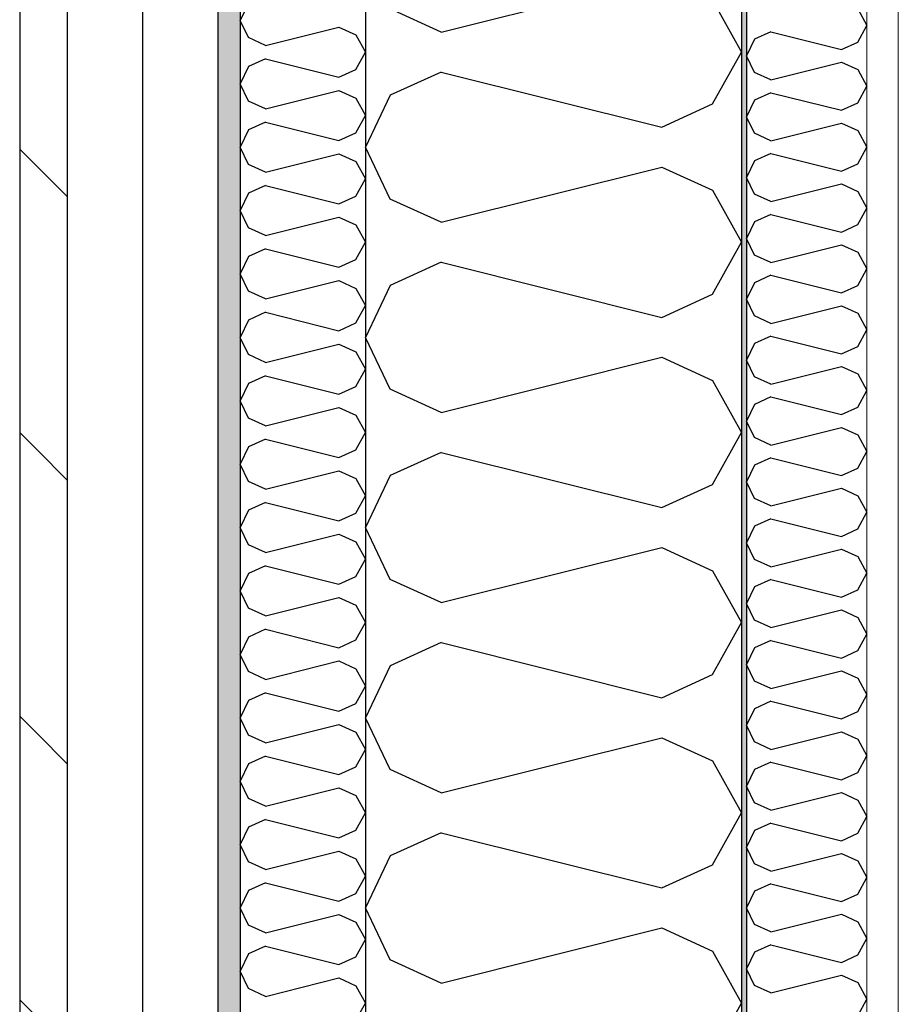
# Model space of a CAD drawing. Header units: millimetres. Extents: x -78869 to -55226, y -2070 to 13065.
# Tile 12 of 74: x -75356 to -75006, y 7246 to 7639. Entities that reach past the tile are written whole.
import ezdxf
from ezdxf.enums import TextEntityAlignment as Align

# ---------------------------------------------------------------- set-up
doc = ezdxf.new("R2010")
doc.units = ezdxf.units.MM
doc.header["$LTSCALE"] = 0.5
doc.header["$MEASUREMENT"] = 0
for name, pattern in [('Akselinje', [1500, 1000, -200, 100, -200]), ('PLINE', [0]), ('Wipeout_Contour', [2000, 0, -2000])]:
    doc.linetypes.add(name, pattern=pattern)
for name, color, linetype in [('232- Ikke-bærende yttervegger', 7, 'Continuous'), ('232- Ikke-bærende yttervegger (Skravur)', 7, 'Continuous'), ('232- Ikke-bærende yttervegger (Skravur)(Nye konstruksjoner)', 7, 'Continuous'), ('232- Ikke-bærende yttervegger(Nye konstruksjoner)', 7, 'Continuous'), ('235- Utvendig kledning og overflate (Skravur)(Nye konstruksjoner)', 7, 'Continuous'), ('235- Utvendig kledning og overflate(Nye konstruksjoner)', 7, 'Continuous'), ('82-- Modullinjer', 7, 'Continuous')]:
    doc.layers.add(name, color=color, linetype=linetype)
doc.layers.add('236- Innvendig kledning og overflate(Nye konstruksjoner)', color=7, linetype='Continuous', lineweight=0)
doc.styles.add('GENERATED_STYLE_1', font='arial.ttf')

# ---------------------------------------------------------------- blocks, each defined once
blk = doc.blocks.new('*X7')
at = {"layer": '232- Ikke-bærende yttervegger (Skravur)', "linetype": 'PLINE'}
for p, q in [((-75188.03, 7633.81), (-75100.04, 7655.81)), ((-75079.72, 7646.56), (-75068.16, 7625.84)), ((-75188.03, 7633.81), (-75208.35, 7643.05)), ((-75079.72, 7605.12), (-75068.16, 7625.84)), ((-75188.03, 7617.87), (-75208.35, 7608.62)), ((-75188.03, 7617.87), (-75100.04, 7595.87)), ((-75208.35, 7608.62), (-75218.16, 7587.9)), ((-75100.04, 7595.87), (-75079.72, 7605.12)), ((-75208.35, 7567.18), (-75218.16, 7587.9)), ((-75188.03, 7557.93), (-75100.04, 7579.93)), ((-75100.04, 7579.93), (-75079.72, 7570.68)), ((-75079.72, 7570.68), (-75068.16, 7549.96)), ((-75188.03, 7557.93), (-75208.35, 7567.18)), ((-75079.72, 7529.24), (-75068.16, 7549.96)), ((-75188.03, 7541.99), (-75208.35, 7532.74)), ((-75188.03, 7541.99), (-75100.04, 7519.99)), ((-75208.35, 7532.74), (-75218.16, 7512.02)), ((-75100.04, 7519.99), (-75079.72, 7529.24)), ((-75208.35, 7491.3), (-75218.16, 7512.02)), ((-75188.03, 7482.05), (-75100.04, 7504.05)), ((-75100.04, 7504.05), (-75079.72, 7494.8)), ((-75188.03, 7482.05), (-75208.35, 7491.3)), ((-75079.72, 7494.8), (-75068.16, 7474.08)), ((-75079.72, 7453.36), (-75068.16, 7474.08)), ((-75188.03, 7466.11), (-75208.35, 7456.86)), ((-75188.03, 7466.11), (-75100.04, 7444.11)), ((-75208.35, 7456.86), (-75218.16, 7436.14)), ((-75100.04, 7444.11), (-75079.72, 7453.36)), ((-75208.35, 7415.42), (-75218.16, 7436.14)), ((-75188.03, 7406.17), (-75100.04, 7428.17)), ((-75100.04, 7428.17), (-75079.72, 7418.92)), ((-75079.72, 7418.92), (-75068.16, 7398.2)), ((-75188.03, 7406.17), (-75208.35, 7415.42)), ((-75079.72, 7377.48), (-75068.16, 7398.2)), ((-75188.03, 7390.23), (-75208.35, 7380.98)), ((-75188.03, 7390.23), (-75100.04, 7368.23)), ((-75208.35, 7380.98), (-75218.16, 7360.26)), ((-75100.04, 7368.23), (-75079.72, 7377.48)), ((-75208.35, 7339.54), (-75218.16, 7360.26)), ((-75188.03, 7330.29), (-75100.04, 7352.29)), ((-75100.04, 7352.29), (-75079.72, 7343.04)), ((-75079.72, 7343.04), (-75068.16, 7322.32)), ((-75188.03, 7330.29), (-75208.35, 7339.54)), ((-75079.72, 7301.6), (-75068.16, 7322.32)), ((-75188.03, 7314.35), (-75208.35, 7305.1)), ((-75188.03, 7314.35), (-75100.04, 7292.35)), ((-75208.35, 7305.1), (-75218.16, 7284.38)), ((-75100.04, 7292.35), (-75079.72, 7301.6)), ((-75208.35, 7263.66), (-75218.16, 7284.38)), ((-75188.03, 7254.41), (-75100.04, 7276.41)), ((-75100.04, 7276.41), (-75079.72, 7267.16)), ((-75188.03, 7254.41), (-75208.35, 7263.66)), ((-75079.72, 7267.16), (-75068.16, 7246.44)), ((-75079.72, 7225.72), (-75068.16, 7246.44))]:
    blk.add_line(p, q, dxfattribs=at)
blk = doc.blocks.new('*X11')
at = {"layer": '232- Ikke-bærende yttervegger (Skravur)(Nye konstruksjoner)', "linetype": 'PLINE'}
for p, q in [((-75021.86, 7643.09), (-75018.16, 7636.46)), ((-75021.86, 7629.83), (-75018.16, 7636.46)), ((-75056.52, 7633.91), (-75063.02, 7630.95)), ((-75056.52, 7633.91), (-75028.36, 7626.87)), ((-75063.02, 7630.95), (-75066.16, 7624.32)), ((-75028.36, 7626.87), (-75021.86, 7629.83)), ((-75063.02, 7617.69), (-75066.16, 7624.32)), ((-75056.52, 7614.73), (-75028.36, 7621.77)), ((-75028.36, 7621.77), (-75021.86, 7618.81)), ((-75056.52, 7614.73), (-75063.02, 7617.69)), ((-75021.86, 7618.81), (-75018.16, 7612.18)), ((-75056.52, 7609.63), (-75063.02, 7606.67)), ((-75056.52, 7609.63), (-75028.36, 7602.59)), ((-75021.86, 7605.55), (-75018.16, 7612.18)), ((-75063.02, 7606.67), (-75066.16, 7600.04)), ((-75028.36, 7602.59), (-75021.86, 7605.55)), ((-75063.02, 7593.41), (-75066.16, 7600.04)), ((-75056.52, 7590.45), (-75028.36, 7597.49)), ((-75028.36, 7597.49), (-75021.86, 7594.53)), ((-75056.52, 7590.45), (-75063.02, 7593.41)), ((-75021.86, 7594.53), (-75018.16, 7587.9)), ((-75021.86, 7581.27), (-75018.16, 7587.9)), ((-75063.02, 7582.39), (-75066.16, 7575.76)), ((-75056.52, 7585.35), (-75063.02, 7582.39)), ((-75056.52, 7585.35), (-75028.36, 7578.31)), ((-75028.36, 7578.31), (-75021.86, 7581.27)), ((-75063.02, 7569.13), (-75066.16, 7575.76)), ((-75056.52, 7566.17), (-75028.36, 7573.21)), ((-75028.36, 7573.21), (-75021.86, 7570.25)), ((-75021.86, 7570.25), (-75018.16, 7563.62)), ((-75056.52, 7566.17), (-75063.02, 7569.13)), ((-75021.86, 7556.99), (-75018.16, 7563.62)), ((-75063.02, 7558.11), (-75066.16, 7551.48)), ((-75056.52, 7561.07), (-75063.02, 7558.11)), ((-75056.52, 7561.07), (-75028.36, 7554.03)), ((-75028.36, 7554.03), (-75021.86, 7556.99)), ((-75063.02, 7544.84), (-75066.16, 7551.48)), ((-75056.52, 7541.89), (-75028.36, 7548.93)), ((-75028.36, 7548.93), (-75021.86, 7545.97)), ((-75056.52, 7541.89), (-75063.02, 7544.84)), ((-75021.86, 7545.97), (-75018.16, 7539.34)), ((-75021.86, 7532.7), (-75018.16, 7539.34)), ((-75056.52, 7536.78), (-75063.02, 7533.83)), ((-75056.52, 7536.78), (-75028.36, 7529.75)), ((-75063.02, 7533.83), (-75066.16, 7527.19)), ((-75028.36, 7529.75), (-75021.86, 7532.7)), ((-75063.02, 7520.56), (-75066.16, 7527.19)), ((-75056.52, 7517.6), (-75028.36, 7524.64)), ((-75028.36, 7524.64), (-75021.86, 7521.68)), ((-75056.52, 7517.6), (-75063.02, 7520.56)), ((-75021.86, 7521.68), (-75018.16, 7515.05)), ((-75021.86, 7508.42), (-75018.16, 7515.05)), ((-75056.52, 7512.5), (-75063.02, 7509.54)), ((-75056.52, 7512.5), (-75028.36, 7505.46)), ((-75063.02, 7509.54), (-75066.16, 7502.91)), ((-75028.36, 7505.46), (-75021.86, 7508.42)), ((-75063.02, 7496.28), (-75066.16, 7502.91)), ((-75056.52, 7493.32), (-75028.36, 7500.36)), ((-75028.36, 7500.36), (-75021.86, 7497.4)), ((-75056.52, 7493.32), (-75063.02, 7496.28)), ((-75021.86, 7497.4), (-75018.16, 7490.77)), ((-75056.52, 7488.22), (-75063.02, 7485.26)), ((-75056.52, 7488.22), (-75028.36, 7481.18)), ((-75021.86, 7484.14), (-75018.16, 7490.77)), ((-75063.02, 7485.26), (-75066.16, 7478.63)), ((-75028.36, 7481.18), (-75021.86, 7484.14)), ((-75063.02, 7472), (-75066.16, 7478.63)), ((-75056.52, 7469.04), (-75028.36, 7476.08)), ((-75028.36, 7476.08), (-75021.86, 7473.12)), ((-75056.52, 7469.04), (-75063.02, 7472)), ((-75021.86, 7473.12), (-75018.16, 7466.49)), ((-75056.52, 7463.94), (-75063.02, 7460.98)), ((-75056.52, 7463.94), (-75028.36, 7456.9)), ((-75021.86, 7459.86), (-75018.16, 7466.49)), ((-75063.02, 7460.98), (-75066.16, 7454.35)), ((-75028.36, 7456.9), (-75021.86, 7459.86)), ((-75063.02, 7447.72), (-75066.16, 7454.35)), ((-75056.52, 7444.76), (-75028.36, 7451.8)), ((-75028.36, 7451.8), (-75021.86, 7448.84)), ((-75021.86, 7448.84), (-75018.16, 7442.21)), ((-75056.52, 7444.76), (-75063.02, 7447.72)), ((-75021.86, 7435.58), (-75018.16, 7442.21)), ((-75063.02, 7436.7), (-75066.16, 7430.07)), ((-75056.52, 7439.66), (-75063.02, 7436.7)), ((-75056.52, 7439.66), (-75028.36, 7432.62)), ((-75028.36, 7432.62), (-75021.86, 7435.58)), ((-75063.02, 7423.44), (-75066.16, 7430.07)), ((-75056.52, 7420.48), (-75028.36, 7427.52)), ((-75028.36, 7427.52), (-75021.86, 7424.56)), ((-75021.86, 7424.56), (-75018.16, 7417.93)), ((-75056.52, 7420.48), (-75063.02, 7423.44)), ((-75021.86, 7411.3), (-75018.16, 7417.93)), ((-75056.52, 7415.38), (-75063.02, 7412.42)), ((-75056.52, 7415.38), (-75028.36, 7408.34)), ((-75063.02, 7412.42), (-75066.16, 7405.79)), ((-75028.36, 7408.34), (-75021.86, 7411.3)), ((-75063.02, 7399.16), (-75066.16, 7405.79)), ((-75056.52, 7396.2), (-75028.36, 7403.24)), ((-75028.36, 7403.24), (-75021.86, 7400.28)), ((-75056.52, 7396.2), (-75063.02, 7399.16)), ((-75021.86, 7400.28), (-75018.16, 7393.65)), ((-75021.86, 7387.02), (-75018.16, 7393.65)), ((-75056.52, 7391.1), (-75063.02, 7388.14)), ((-75056.52, 7391.1), (-75028.36, 7384.06)), ((-75063.02, 7388.14), (-75066.16, 7381.51)), ((-75028.36, 7384.06), (-75021.86, 7387.02)), ((-75063.02, 7374.88), (-75066.16, 7381.51)), ((-75056.52, 7371.92), (-75028.36, 7378.96)), ((-75028.36, 7378.96), (-75021.86, 7376)), ((-75056.52, 7371.92), (-75063.02, 7374.88)), ((-75021.86, 7376), (-75018.16, 7369.37)), ((-75021.86, 7362.74), (-75018.16, 7369.37)), ((-75056.52, 7366.82), (-75063.02, 7363.86)), ((-75056.52, 7366.82), (-75028.36, 7359.78)), ((-75063.02, 7363.86), (-75066.16, 7357.23)), ((-75028.36, 7359.78), (-75021.86, 7362.74)), ((-75063.02, 7350.59), (-75066.16, 7357.23)), ((-75056.52, 7347.64), (-75028.36, 7354.67)), ((-75028.36, 7354.67), (-75021.86, 7351.72)), ((-75056.52, 7347.64), (-75063.02, 7350.59)), ((-75021.86, 7351.72), (-75018.16, 7345.08)), ((-75056.52, 7342.53), (-75063.02, 7339.58)), ((-75056.52, 7342.53), (-75028.36, 7335.49)), ((-75021.86, 7338.45), (-75018.16, 7345.08)), ((-75063.02, 7339.58), (-75066.16, 7332.94)), ((-75028.36, 7335.49), (-75021.86, 7338.45)), ((-75063.02, 7326.31), (-75066.16, 7332.94)), ((-75056.52, 7323.35), (-75028.36, 7330.39)), ((-75028.36, 7330.39), (-75021.86, 7327.43)), ((-75056.52, 7323.35), (-75063.02, 7326.31)), ((-75021.86, 7327.43), (-75018.16, 7320.8)), ((-75021.86, 7314.17), (-75018.16, 7320.8)), ((-75063.02, 7315.29), (-75066.16, 7308.66)), ((-75056.52, 7318.25), (-75063.02, 7315.29)), ((-75056.52, 7318.25), (-75028.36, 7311.21)), ((-75028.36, 7311.21), (-75021.86, 7314.17)), ((-75063.02, 7302.03), (-75066.16, 7308.66)), ((-75056.52, 7299.07), (-75028.36, 7306.11)), ((-75028.36, 7306.11), (-75021.86, 7303.15)), ((-75021.86, 7303.15), (-75018.16, 7296.52)), ((-75056.52, 7299.07), (-75063.02, 7302.03)), ((-75021.86, 7289.89), (-75018.16, 7296.52)), ((-75063.02, 7291.01), (-75066.16, 7284.38)), ((-75056.52, 7293.97), (-75063.02, 7291.01)), ((-75056.52, 7293.97), (-75028.36, 7286.93)), ((-75028.36, 7286.93), (-75021.86, 7289.89)), ((-75063.02, 7277.75), (-75066.16, 7284.38)), ((-75056.52, 7274.79), (-75028.36, 7281.83)), ((-75028.36, 7281.83), (-75021.86, 7278.87)), ((-75056.52, 7274.79), (-75063.02, 7277.75)), ((-75021.86, 7278.87), (-75018.16, 7272.24)), ((-75021.86, 7265.61), (-75018.16, 7272.24)), ((-75056.52, 7269.69), (-75063.02, 7266.73)), ((-75056.52, 7269.69), (-75028.36, 7262.65)), ((-75063.02, 7266.73), (-75066.16, 7260.1)), ((-75028.36, 7262.65), (-75021.86, 7265.61)), ((-75063.02, 7253.47), (-75066.16, 7260.1)), ((-75056.52, 7250.51), (-75028.36, 7257.55)), ((-75028.36, 7257.55), (-75021.86, 7254.59)), ((-75056.52, 7250.51), (-75063.02, 7253.47)), ((-75021.86, 7254.59), (-75018.16, 7247.96)), ((-75021.86, 7241.33), (-75018.16, 7247.96))]:
    blk.add_line(p, q, dxfattribs=at)
blk = doc.blocks.new('*X12')
at = {"layer": '235- Utvendig kledning og overflate (Skravur)(Nye konstruksjoner)', "linetype": 'PLINE'}
for p, q in [((-75264.89, 7645.39), (-75268.16, 7638.48)), ((-75264.89, 7631.58), (-75268.16, 7638.48)), ((-75258.12, 7628.49), (-75228.79, 7635.83)), ((-75228.79, 7635.83), (-75222.01, 7632.74)), ((-75222.01, 7632.74), (-75218.16, 7625.84)), ((-75258.12, 7628.49), (-75264.89, 7631.58)), ((-75222.01, 7618.93), (-75218.16, 7625.84)), ((-75258.12, 7623.18), (-75264.89, 7620.1)), ((-75258.12, 7623.18), (-75228.79, 7615.85)), ((-75264.89, 7620.1), (-75268.16, 7613.19)), ((-75228.79, 7615.85), (-75222.01, 7618.93)), ((-75264.89, 7606.28), (-75268.16, 7613.19)), ((-75258.12, 7603.2), (-75228.79, 7610.53)), ((-75228.79, 7610.53), (-75222.01, 7607.45)), ((-75258.12, 7603.2), (-75264.89, 7606.28)), ((-75222.01, 7607.45), (-75218.16, 7600.54)), ((-75258.12, 7597.89), (-75264.89, 7594.81)), ((-75258.12, 7597.89), (-75228.79, 7590.55)), ((-75222.01, 7593.64), (-75218.16, 7600.54)), ((-75264.89, 7594.81), (-75268.16, 7587.9)), ((-75228.79, 7590.55), (-75222.01, 7593.64)), ((-75264.89, 7580.99), (-75268.16, 7587.9)), ((-75258.12, 7577.91), (-75228.79, 7585.24)), ((-75228.79, 7585.24), (-75222.01, 7582.16)), ((-75222.01, 7582.16), (-75218.16, 7575.25)), ((-75258.12, 7577.91), (-75264.89, 7580.99)), ((-75222.01, 7568.34), (-75218.16, 7575.25)), ((-75258.12, 7572.59), (-75264.89, 7569.51)), ((-75258.12, 7572.59), (-75228.79, 7565.26)), ((-75264.89, 7569.51), (-75268.16, 7562.6)), ((-75228.79, 7565.26), (-75222.01, 7568.34)), ((-75264.89, 7555.7), (-75268.16, 7562.6)), ((-75258.12, 7552.62), (-75228.79, 7559.95)), ((-75228.79, 7559.95), (-75222.01, 7556.87)), ((-75258.12, 7552.62), (-75264.89, 7555.7)), ((-75222.01, 7556.87), (-75218.16, 7549.96)), ((-75258.12, 7547.3), (-75264.89, 7544.22)), ((-75258.12, 7547.3), (-75228.79, 7539.97)), ((-75222.01, 7543.05), (-75218.16, 7549.96)), ((-75264.89, 7544.22), (-75268.16, 7537.31)), ((-75228.79, 7539.97), (-75222.01, 7543.05)), ((-75264.89, 7530.4), (-75268.16, 7537.31)), ((-75258.12, 7527.32), (-75228.79, 7534.65)), ((-75228.79, 7534.65), (-75222.01, 7531.57)), ((-75258.12, 7527.32), (-75264.89, 7530.4)), ((-75222.01, 7531.57), (-75218.16, 7524.67)), ((-75222.01, 7517.76), (-75218.16, 7524.67)), ((-75264.89, 7518.93), (-75268.16, 7512.02)), ((-75258.12, 7522.01), (-75264.89, 7518.93)), ((-75258.12, 7522.01), (-75228.79, 7514.68)), ((-75228.79, 7514.68), (-75222.01, 7517.76)), ((-75264.89, 7505.11), (-75268.16, 7512.02)), ((-75258.12, 7502.03), (-75228.79, 7509.36)), ((-75228.79, 7509.36), (-75222.01, 7506.28)), ((-75258.12, 7502.03), (-75264.89, 7505.11)), ((-75222.01, 7506.28), (-75218.16, 7499.37)), ((-75222.01, 7492.47), (-75218.16, 7499.37)), ((-75258.12, 7496.72), (-75264.89, 7493.63)), ((-75258.12, 7496.72), (-75228.79, 7489.38)), ((-75264.89, 7493.63), (-75268.16, 7486.73)), ((-75228.79, 7489.38), (-75222.01, 7492.47)), ((-75264.89, 7479.82), (-75268.16, 7486.73)), ((-75258.12, 7476.74), (-75228.79, 7484.07)), ((-75228.79, 7484.07), (-75222.01, 7480.99)), ((-75258.12, 7476.74), (-75264.89, 7479.82)), ((-75222.01, 7480.99), (-75218.16, 7474.08)), ((-75222.01, 7467.17), (-75218.16, 7474.08)), ((-75264.89, 7468.34), (-75268.16, 7461.43)), ((-75258.12, 7471.42), (-75264.89, 7468.34)), ((-75258.12, 7471.42), (-75228.79, 7464.09)), ((-75228.79, 7464.09), (-75222.01, 7467.17)), ((-75264.89, 7454.53), (-75268.16, 7461.43)), ((-75258.12, 7451.44), (-75228.79, 7458.78)), ((-75228.79, 7458.78), (-75222.01, 7455.69)), ((-75258.12, 7451.44), (-75264.89, 7454.53)), ((-75222.01, 7455.69), (-75218.16, 7448.79)), ((-75222.01, 7441.88), (-75218.16, 7448.79)), ((-75258.12, 7446.13), (-75264.89, 7443.05)), ((-75258.12, 7446.13), (-75228.79, 7438.8)), ((-75264.89, 7443.05), (-75268.16, 7436.14)), ((-75228.79, 7438.8), (-75222.01, 7441.88)), ((-75264.89, 7429.23), (-75268.16, 7436.14)), ((-75258.12, 7426.15), (-75228.79, 7433.48)), ((-75228.79, 7433.48), (-75222.01, 7430.4)), ((-75258.12, 7426.15), (-75264.89, 7429.23)), ((-75222.01, 7430.4), (-75218.16, 7423.49)), ((-75258.12, 7420.84), (-75264.89, 7417.75)), ((-75258.12, 7420.84), (-75228.79, 7413.5)), ((-75222.01, 7416.59), (-75218.16, 7423.49)), ((-75264.89, 7417.75), (-75268.16, 7410.85)), ((-75228.79, 7413.5), (-75222.01, 7416.59)), ((-75264.89, 7403.94), (-75268.16, 7410.85)), ((-75258.12, 7400.86), (-75228.79, 7408.19)), ((-75228.79, 7408.19), (-75222.01, 7405.11)), ((-75222.01, 7405.11), (-75218.16, 7398.2)), ((-75258.12, 7400.86), (-75264.89, 7403.94)), ((-75222.01, 7391.29), (-75218.16, 7398.2)), ((-75258.12, 7395.54), (-75264.89, 7392.46)), ((-75258.12, 7395.54), (-75228.79, 7388.21)), ((-75264.89, 7392.46), (-75268.16, 7385.55)), ((-75228.79, 7388.21), (-75222.01, 7391.29)), ((-75264.89, 7378.65), (-75268.16, 7385.55)), ((-75258.12, 7375.56), (-75228.79, 7382.9)), ((-75228.79, 7382.9), (-75222.01, 7379.81)), ((-75258.12, 7375.56), (-75264.89, 7378.65)), ((-75222.01, 7379.81), (-75218.16, 7372.91)), ((-75258.12, 7370.25), (-75264.89, 7367.17)), ((-75258.12, 7370.25), (-75228.79, 7362.92)), ((-75222.01, 7366), (-75218.16, 7372.91)), ((-75264.89, 7367.17), (-75268.16, 7360.26)), ((-75228.79, 7362.92), (-75222.01, 7366)), ((-75264.89, 7353.35), (-75268.16, 7360.26)), ((-75258.12, 7350.27), (-75228.79, 7357.6)), ((-75228.79, 7357.6), (-75222.01, 7354.52)), ((-75222.01, 7354.52), (-75218.16, 7347.61)), ((-75258.12, 7350.27), (-75264.89, 7353.35)), ((-75222.01, 7340.71), (-75218.16, 7347.61)), ((-75264.89, 7341.88), (-75268.16, 7334.97)), ((-75258.12, 7344.96), (-75264.89, 7341.88)), ((-75258.12, 7344.96), (-75228.79, 7337.62)), ((-75228.79, 7337.62), (-75222.01, 7340.71)), ((-75264.89, 7328.06), (-75268.16, 7334.97)), ((-75258.12, 7324.98), (-75228.79, 7332.31)), ((-75228.79, 7332.31), (-75222.01, 7329.23)), ((-75258.12, 7324.98), (-75264.89, 7328.06)), ((-75222.01, 7329.23), (-75218.16, 7322.32)), ((-75222.01, 7315.41), (-75218.16, 7322.32)), ((-75258.12, 7319.66), (-75264.89, 7316.58)), ((-75258.12, 7319.66), (-75228.79, 7312.33)), ((-75264.89, 7316.58), (-75268.16, 7309.67)), ((-75228.79, 7312.33), (-75222.01, 7315.41)), ((-75264.89, 7302.77), (-75268.16, 7309.67)), ((-75258.12, 7299.69), (-75228.79, 7307.02)), ((-75228.79, 7307.02), (-75222.01, 7303.94)), ((-75258.12, 7299.69), (-75264.89, 7302.77)), ((-75222.01, 7303.94), (-75218.16, 7297.03)), ((-75222.01, 7290.12), (-75218.16, 7297.03)), ((-75264.89, 7291.29), (-75268.16, 7284.38)), ((-75258.12, 7294.37), (-75264.89, 7291.29)), ((-75258.12, 7294.37), (-75228.79, 7287.04)), ((-75228.79, 7287.04), (-75222.01, 7290.12)), ((-75264.89, 7277.47), (-75268.16, 7284.38)), ((-75258.12, 7274.39), (-75228.79, 7281.72)), ((-75228.79, 7281.72), (-75222.01, 7278.64)), ((-75258.12, 7274.39), (-75264.89, 7277.47)), ((-75222.01, 7278.64), (-75218.16, 7271.74)), ((-75222.01, 7264.83), (-75218.16, 7271.74)), ((-75258.12, 7269.08), (-75264.89, 7266)), ((-75258.12, 7269.08), (-75228.79, 7261.75)), ((-75264.89, 7266), (-75268.16, 7259.09)), ((-75228.79, 7261.75), (-75222.01, 7264.83)), ((-75264.89, 7252.18), (-75268.16, 7259.09)), ((-75258.12, 7249.1), (-75228.79, 7256.43)), ((-75228.79, 7256.43), (-75222.01, 7253.35)), ((-75258.12, 7249.1), (-75264.89, 7252.18)), ((-75222.01, 7253.35), (-75218.16, 7246.44)), ((-75222.01, 7239.54), (-75218.16, 7246.44))]:
    blk.add_line(p, q, dxfattribs=at)
blk = doc.blocks.new('Standard grid marker[3]', base_point=(-75068.16, 12564.6))
at = {"layer": '82-- Modullinjer', "linetype": 'Akselinje'}
blk.add_line((-75068.16, 12364.6), (-75068.16, 1550), dxfattribs=at)
at = {"layer": '82-- Modullinjer', "style": 'GENERATED_STYLE_1'}
for tag, p in [('AC_MarkerText_1_0', (-75068.16, 12902.1)), ('AC_MarkerText_1_1', (-75068.16, 1187.5))]:
    blk.add_attdef(tag, text='', height=175, rotation=360, dxfattribs=at).set_placement(p, align=Align.TOP_CENTER)

msp = doc.modelspace()

# ---------------------------------------------------------------- hatches: boundary and pattern name
at = {"layer": '232- Ikke-bærende yttervegger (Skravur)(Nye konstruksjoner)', "linetype": 'Continuous'}
msp.add_hatch(color=256, dxfattribs=at).paths.add_polyline_path([(-75068.16, 9370), (-75068.16, 6850), (-75066.16, 6850), (-75066.16, 9370)])
h = msp.add_hatch(dxfattribs=at)
h.set_pattern_fill('Gips', color=256, style=0, pattern_type=2)
h.set_pattern_definition([(270, (0, 0), (86.60254, 0), [0, -50]), (270, (43.3, -25), (86.60254, 0), [0, -50])])
h.paths.add_polyline_path([(-75005.66, 9370), (-75018.16, 9370), (-75018.16, 6850), (-75005.66, 6850)])
at = {"layer": '235- Utvendig kledning og overflate (Skravur)(Nye konstruksjoner)', "linetype": 'Continuous'}
h = msp.add_hatch(dxfattribs=at)
h.set_pattern_fill('Prikker_tett', color=256, style=0, pattern_type=2)
h.set_pattern_definition([(0, (0, 0), (0, 43.30127), [0, -25]), (0, (12.5, 21.65), (0, 43.30127), [0, -25])])
h.paths.add_polyline_path([(-75277.16, 9541.3), (-75277.16, 6850), (-75268.16, 6850), (-75268.16, 9542.49)])
h = msp.add_hatch(dxfattribs=at)
h.set_pattern_fill('Skrålinjer_2', color=256, style=0, pattern_type=2)
h.set_pattern_definition([(315, (0, 0), (56.56854, 56.56854), [80, 0])])
h.paths.add_polyline_path([(-75356.16, 9530.9), (-75356.16, 6850), (-75337.16, 6850), (-75337.16, 9533.4)])

# ---------------------------------------------------------------- linework, layer by layer
at = {"layer": '232- Ikke-bærende yttervegger', "linetype": 'PLINE'}
for p, q in [((-75218.16, 7750), (-75218.16, 6850)), ((-75068.16, 7750), (-75068.16, 6850))]:
    msp.add_line(p, q, dxfattribs=at)
at = {"layer": '232- Ikke-bærende yttervegger(Nye konstruksjoner)', "linetype": 'PLINE'}
msp.add_line((-75066.16, 9370), (-75066.16, 6850), dxfattribs=at)
at = {"layer": '235- Utvendig kledning og overflate(Nye konstruksjoner)', "linetype": 'PLINE'}
for p, q in [((-75268.16, 9542.49), (-75268.16, 6850)), ((-75356.16, 9530.9), (-75356.16, 6850)), ((-75337.16, 9533.4), (-75337.16, 6850))]:
    msp.add_line(p, q, dxfattribs=at)
at = {"layer": '236- Innvendig kledning og overflate(Nye konstruksjoner)', "linetype": 'PLINE'}
for p, q in [((-75018.16, 9370), (-75018.16, 6850)), ((-75005.66, 9211.42), (-75005.66, 6850))]:
    msp.add_line(p, q, dxfattribs=at)

# ---------------------------------------------------------------- block references
at = {"layer": '232- Ikke-bærende yttervegger'}
msp.add_blockref('*X7', (0, 0), dxfattribs=at)
at = {"layer": '232- Ikke-bærende yttervegger(Nye konstruksjoner)'}
msp.add_blockref('*X11', (0, 0), dxfattribs=at)
at = {"layer": '235- Utvendig kledning og overflate(Nye konstruksjoner)'}
msp.add_blockref('*X12', (0, 0), dxfattribs=at)

# ---------------------------------------------------------------- next in the draw order: wipeouts: each hides what was drawn before it
at = {"linetype": 'Wipeout_Contour', "ltscale": 302994.361535}
msp.add_wipeout([(-75307.16, 9537.35), (-75307.16, 6850), (-75277.16, 6850), (-75277.16, 9541.3)], dxfattribs=at).dxf.layer = '235- Utvendig kledning og overflate (Skravur)(Nye konstruksjoner)'

# ---------------------------------------------------------------- next in the draw order: linework, layer by layer
at = {"layer": '235- Utvendig kledning og overflate(Nye konstruksjoner)', "linetype": 'PLINE'}
for p, q in [((-75277.16, 9541.3), (-75277.16, 6850)), ((-75307.16, 9537.35), (-75307.16, 6850))]:
    msp.add_line(p, q, dxfattribs=at)

# ---------------------------------------------------------------- next in the draw order: block references
at = {"layer": '82-- Modullinjer', "linetype": 'PLINE'}
msp.add_blockref('Standard grid marker[3]', (-75068.16, 12564.6), dxfattribs=at)

doc.saveas('drawing.dxf')
